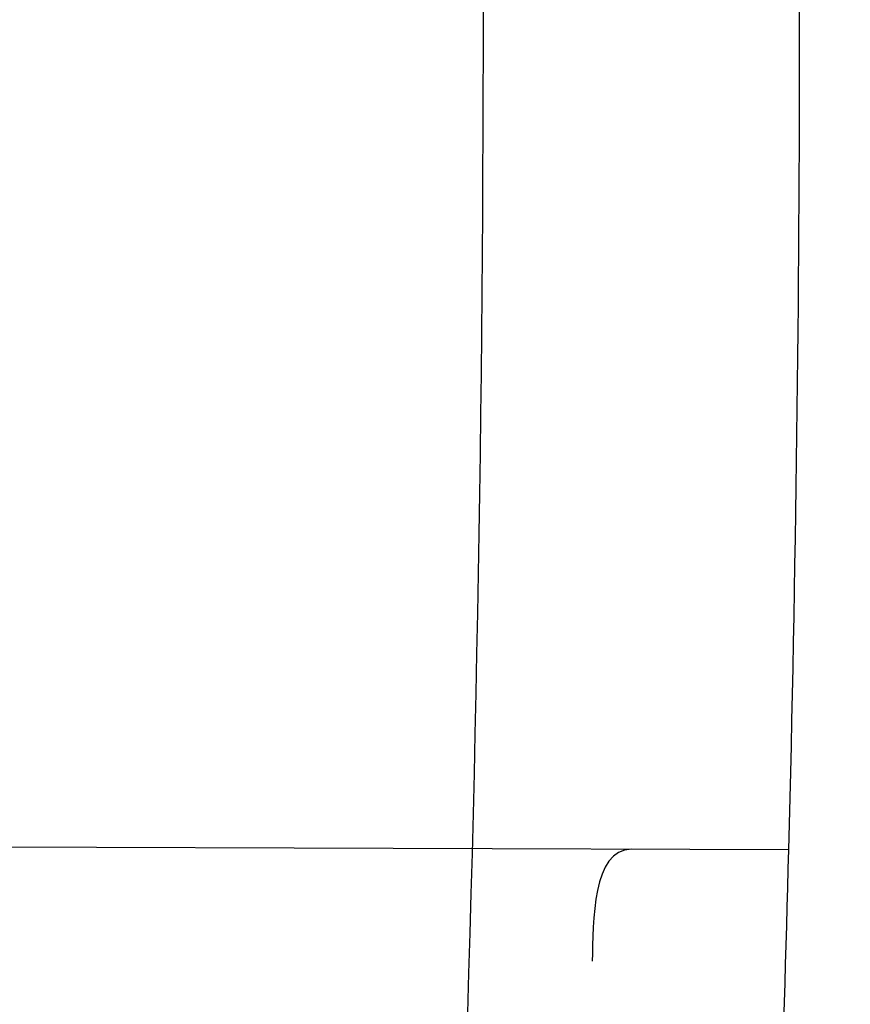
# Model space of a CAD drawing. Header units: millimetres. Extents: x 0 to 297, y 0 to 210.
# Tile 92 of 256: x 143.507 to 143.5185, y 93.3957 to 93.4094. Entities that reach past the tile are written whole.
import ezdxf

# ---------------------------------------------------------------- set-up
doc = ezdxf.new("R2010")
doc.units = ezdxf.units.MM
doc.header["$LTSCALE"] = 16.335
doc.layers.get('0').update_dxf_attribs({"linetype": 'CONTINUOUS'})
for name, color, linetype in [('01_GLOBAL', 7, 'CONTINUOUS'), ('INTFCLR_1', 7, 'CONTINUOUS'), ('INTFCLR_144815', 7, 'CONTINUOUS')]:
    doc.layers.add(name, color=color, linetype=linetype)

msp = doc.modelspace()

# ---------------------------------------------------------------- linework, layer by layer
at = {"color": 7, "linetype": 'Continuous'}
msp.add_circle((144.2368034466, 92.193132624), 3.04, dxfattribs=at)
at = {"color": 9, "linetype": 'Continuous'}
msp.add_arc((144.2368034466, 92.193132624), 3.001038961, 92.9674534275, 177.0325465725, dxfattribs=at)
at = {"layer": '01_GLOBAL', "color": 7, "linetype": 'Continuous'}
msp.add_circle((144.2368034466, 92.193132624), 3.08, dxfattribs=at)
at = {"layer": 'INTFCLR_1', "color": 9, "linetype": 'Continuous'}
msp.add_line((143.5176704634, 93.3978165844), (143.4908016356, 93.39791037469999), dxfattribs=at)
at = {"layer": 'INTFCLR_1', "color": 6, "linetype": 'Continuous'}
for radius, start, end in [(0.4827613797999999, 270, 90.00000002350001), (0.4587930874, 270, 90.00000002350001), (0.441241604, 356.3014783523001, 358.5013841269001)]:
    msp.add_arc((143.076579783, 93.4093562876), radius, start, end, dxfattribs=at)
at = {"layer": 'INTFCLR_1', "color": 9, "linetype": 'Continuous'}
msp.add_arc((143.076579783, 93.4093562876), 0.441241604, 358.5013841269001, 1.4986159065, dxfattribs=at)
for points, knots in [([(143.505791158, 93.2600745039), (143.5067409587, 93.2626590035), (143.5086022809, 93.26787776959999), (143.5121486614, 93.2784613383), (143.5179028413, 93.2974584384), (143.5232385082, 93.319755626), (143.5267617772, 93.3396835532), (143.5282429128, 93.3498591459), (143.5290073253, 93.35574456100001), (143.5307716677, 93.37052008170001), (143.5326049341, 93.3957667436), (143.5323109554, 93.4255533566), (143.5309256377, 93.444856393), (143.5300542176, 93.4537694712), (143.5294126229, 93.45969752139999), (143.5274302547, 93.4756973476), (143.5229291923, 93.50131752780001), (143.5164430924, 93.5263308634), (143.5118037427, 93.5411769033), (143.5100588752, 93.5464871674), (143.5074043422, 93.5543094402), (143.501415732, 93.57066310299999), (143.4910739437, 93.59466517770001), (143.4792964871, 93.6173411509), (143.4710860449, 93.6312983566), (143.4672487, 93.637511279), (143.4646994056, 93.64156113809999), (143.4578048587, 93.6522122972), (143.446251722, 93.6685591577), (143.4302039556, 93.688459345), (143.4166114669, 93.7033760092), (143.4071163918, 93.7129106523), (143.4018664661, 93.7179588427), (143.3945821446, 93.7247669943), (143.3843862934, 93.7336815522), (143.373349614, 93.7423309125), (143.3667450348, 93.7470278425), (143.3640805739, 93.74883137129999), (143.3625174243, 93.7498684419), (143.360134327, 93.7513983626), (143.3576340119, 93.7529030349), (143.3554317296, 93.7540584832), (143.3541938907, 93.75463331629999), (143.3532081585, 93.75498488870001), (143.3525262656, 93.7551440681), (143.3519536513, 93.75505755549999), (143.3518421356, 93.7545186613), (143.35211692, 93.75392300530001), (143.35259409, 93.7530975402), (143.3533650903, 93.7520584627), (143.354392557, 93.75079155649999), (143.3556852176, 93.7493056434), (143.3572290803, 93.7475999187), (143.358673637, 93.7460457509), (143.3599466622, 93.7446920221), (143.3621637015, 93.7423493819), (143.3658426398, 93.73850358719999), (143.3733257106, 93.73065133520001), (143.3814986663, 93.7218418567), (143.3889438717, 93.71342202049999), (143.3935459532, 93.708067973), (143.4009463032, 93.699278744), (143.4122758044, 93.6850353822), (143.4271285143, 93.6643128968), (143.4378788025, 93.6473958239), (143.4449171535, 93.6353542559), (143.4496927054, 93.62688497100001), (143.457931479, 93.6114260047), (143.4689344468, 93.588081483), (143.4765250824, 93.5686183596), (143.480055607, 93.5585271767)], [0, 0, 0, 0, 0.0103790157, 0.0208837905, 0.0420711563, 0.0851838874, 0.1071959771, 0.1183352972, 0.1239410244, 0.1295662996, 0.174425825, 0.2192336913, 0.2417180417, 0.247353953, 0.2529903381, 0.2641931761, 0.3081223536, 0.3509244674, 0.3614867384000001, 0.3667496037, 0.3719933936, 0.3926231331, 0.4323811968, 0.4704128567, 0.4888542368, 0.4934078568, 0.4979383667, 0.5068920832, 0.5412323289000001, 0.5733304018, 0.6031976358, 0.6172527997, 0.6240454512, 0.6306500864, 0.6548352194, 0.6750684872, 0.6834752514, 0.6853781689, 0.6871962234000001, 0.6905460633, 0.6960524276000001, 0.6981915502, 0.6999110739, 0.7012078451, 0.7020914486, 0.7026255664, 0.703100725, 0.7038824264, 0.7050749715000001, 0.7066970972, 0.7087489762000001, 0.7112252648, 0.7141188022, 0.7174211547, 0.7192230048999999, 0.7211233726, 0.7295789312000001, 0.7392839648, 0.7620096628, 0.7748693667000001, 0.7816473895, 0.7886214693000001, 0.8181786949, 0.8502212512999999, 0.8846823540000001, 0.8936821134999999, 0.9027944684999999, 0.9213301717, 0.9597016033, 1, 1, 1, 1]), ([(143.3574002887, 93.7533562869), (143.3579828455, 93.753356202), (143.360948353, 93.7521830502), (143.3643531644, 93.7501915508), (143.3676585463, 93.7481125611), (143.3692467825, 93.74707786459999), (143.3719545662, 93.74527944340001), (143.378664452, 93.7405994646), (143.3898825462, 93.7319854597), (143.4002548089, 93.7231045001), (143.4076654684, 93.7163228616), (143.4130031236, 93.71129788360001), (143.422653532, 93.7018115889), (143.4364709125, 93.68697153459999), (143.4527894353, 93.66717079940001), (143.4645442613, 93.65089855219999), (143.4715593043, 93.6402954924), (143.474151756, 93.63626614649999), (143.4780526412, 93.63008701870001), (143.4863962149, 93.616211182), (143.4983688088, 93.5936629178), (143.5088888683, 93.5697819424), (143.5149812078, 93.55350851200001), (143.5176807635, 93.5457272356), (143.5194547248, 93.5404463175), (143.524169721, 93.5256878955), (143.5307635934, 93.5008186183), (143.5353421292, 93.4753316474), (143.5373581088, 93.459416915), (143.5380104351, 93.45352171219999), (143.5388963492, 93.444658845), (143.5403047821, 93.42546452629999), (143.5406037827, 93.3958405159), (143.5387395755, 93.3707344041), (143.5369460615, 93.35604353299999), (143.5361688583, 93.3501906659), (143.5346627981, 93.3400704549), (143.5310794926, 93.320247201), (143.5256534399, 93.29807146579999), (143.5198047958, 93.2791850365), (143.5161994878, 93.2686605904), (143.5143072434, 93.26347094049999), (143.5133416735, 93.2609008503)], [0, 0, 0, 0, 0.0031306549, 0.0166311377, 0.0214593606, 0.0240790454, 0.0268205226, 0.0389267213, 0.0680356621, 0.1027866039, 0.1122691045, 0.1220183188, 0.1421809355, 0.1849822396, 0.2309158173, 0.2799873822, 0.2927706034, 0.2992370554, 0.3057353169, 0.3320403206, 0.3862319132, 0.4428084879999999, 0.4721383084, 0.4795908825, 0.487069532, 0.5020757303, 0.5628487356, 0.6251729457, 0.6410612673, 0.6490543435, 0.6570463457, 0.6889269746, 0.7524526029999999, 0.8160592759, 0.8240370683, 0.8319876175, 0.8477879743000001, 0.8790177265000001, 0.9402188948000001, 0.970317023, 0.9852457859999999, 1, 1, 1, 1]), ([(143.3574002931, 93.0653562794), (143.3572429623, 93.0653562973), (143.3568577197, 93.0654322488), (143.3568775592, 93.06612476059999), (143.3572897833, 93.0668372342), (143.3580025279, 93.06789625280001), (143.3590890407, 93.0692141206), (143.3605161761, 93.0708335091), (143.3622809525, 93.072732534), (143.364262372, 93.0748061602), (143.366417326, 93.0770245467), (143.3695810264, 93.08025667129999), (143.3761156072, 93.0869122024), (143.384127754, 93.09523631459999), (143.391492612, 93.1032318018), (143.3954790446, 93.1076756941), (143.3978410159, 93.1103473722), (143.4041032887, 93.11750254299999), (143.4149655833, 93.130539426), (143.4300350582, 93.1505356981), (143.4423327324, 93.1688638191), (143.4500842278, 93.18160511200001), (143.4536819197, 93.18778553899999), (143.4561024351, 93.19202072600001), (143.4627716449, 93.20402316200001), (143.4731139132, 93.2245897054), (143.4831746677, 93.2485613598), (143.4894718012, 93.2661502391), (143.4924519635, 93.2752607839), (143.4941067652, 93.2805713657), (143.4981845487, 93.2941079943), (143.5041933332, 93.3176982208), (143.5091109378, 93.34612180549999), (143.5112232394, 93.3649740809), (143.5119890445, 93.3738262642), (143.5124424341, 93.37977367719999), (143.5134340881, 93.3960708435), (143.5137003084, 93.4227328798), (143.5118091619, 93.4492982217), (143.5098423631, 93.46540487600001), (143.5090383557, 93.47125249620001), (143.5077538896, 93.4799440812), (143.5045588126, 93.4983716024), (143.498087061, 93.52596105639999), (143.4912937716, 93.5474097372), (143.4875537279, 93.5578460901)], [0, 0, 0, 0, 0.0008731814, 0.0017184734, 0.0032338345, 0.0055641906, 0.008732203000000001, 0.0127298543, 0.0175349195, 0.0231216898, 0.028646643, 0.0346996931, 0.0482229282, 0.0804128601, 0.09881585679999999, 0.1085510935, 0.1135452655, 0.1186072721, 0.1613234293, 0.207686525, 0.2575125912, 0.2837456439, 0.2904463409, 0.297201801, 0.3108185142, 0.3666506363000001, 0.4248611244, 0.4549770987, 0.470314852, 0.4780577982, 0.4858479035, 0.548777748, 0.6130125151, 0.6457681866, 0.6540348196, 0.6623247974, 0.6788712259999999, 0.7446474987, 0.8101274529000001, 0.8265054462, 0.8346996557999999, 0.8428862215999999, 0.8752668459, 0.9384715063, 1, 1, 1, 1])]:
    msp.add_open_spline(points, degree=3, knots=knots, dxfattribs=at)
at = {"layer": 'INTFCLR_1', "color": 6, "linetype": 'Continuous'}
for points, knots in [([(143.391388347, 93.7533562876), (143.3904120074, 93.7533562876), (143.3921762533, 93.7499955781), (143.3936912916, 93.7481416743), (143.3961672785, 93.74488846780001), (143.3992225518, 93.74120886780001), (143.403128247, 93.736512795), (143.4076936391, 93.73105931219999), (143.4125904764, 93.7251278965), (143.4174256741, 93.7191674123), (143.4219266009, 93.7134900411), (143.4260587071, 93.708161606), (143.4298162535, 93.70320548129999), (143.4332121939, 93.6986295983), (143.4362702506, 93.6944235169), (143.4390204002, 93.69056916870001), (143.4414908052, 93.687044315), (143.44370074, 93.6838395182), (143.4456749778, 93.6809337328), (143.4474377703, 93.67830292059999), (143.4490168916, 93.6759165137), (143.4504211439, 93.6737705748), (143.4516679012, 93.67184551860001), (143.4527743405, 93.67012138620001), (143.4537663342, 93.6685626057), (143.4546489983, 93.6671650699), (143.4556772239, 93.66552631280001), (143.456672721, 93.66392530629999), (143.4576979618, 93.66226084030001), (143.4585721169, 93.66083168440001), (143.4595323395, 93.65924962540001), (143.4605887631, 93.6574940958), (143.4617562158, 93.65553545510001), (143.4630444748, 93.65335047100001), (143.464465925, 93.65090949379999), (143.4660286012, 93.6481892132), (143.4677482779, 93.64514958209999), (143.4696392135, 93.6417492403), (143.4717186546, 93.63793570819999), (143.4740086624, 93.6336424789), (143.4765248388, 93.62880536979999), (143.4792812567, 93.62335013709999), (143.4822951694, 93.61718591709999), (143.4855914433, 93.610185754), (143.4891913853, 93.6021966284), (143.4931140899, 93.59302320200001), (143.4973740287, 93.58243061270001), (143.5019825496, 93.5700832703), (143.5068772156, 93.55569758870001), (143.5117345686, 93.53967004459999), (143.5162134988, 93.5226760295), (143.5200746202, 93.5054858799), (143.5232856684, 93.4882487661), (143.5258459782, 93.471032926), (143.5277689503, 93.4538356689), (143.5290609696, 93.4366975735), (143.529733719, 93.4196019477), (143.5297948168, 93.4025757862), (143.5292510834, 93.38560341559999), (143.5281065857, 93.3686870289), (143.5263644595, 93.3518401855), (143.5240214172, 93.3350289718), (143.5210770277, 93.31827583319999), (143.5175167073, 93.30154440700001), (143.5133376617, 93.28485591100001), (143.5085942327, 93.268441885), (143.5035656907, 93.2530998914), (143.4986112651, 93.23947982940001), (143.4940105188, 93.2278474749), (143.4897809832, 93.2178519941), (143.485903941, 93.2091976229), (143.4823616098, 93.2016588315), (143.4791285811, 93.19505078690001), (143.4761817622, 93.1892359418), (143.4734988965, 93.1841024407), (143.4710647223, 93.1795662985), (143.4688610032, 93.1755541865), (143.466865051, 93.1719939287), (143.4650570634, 93.1688259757), (143.4634184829, 93.16599997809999), (143.461937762, 93.1634824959), (143.4606041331, 93.16124327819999), (143.4594032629, 93.15924877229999), (143.4583170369, 93.15746207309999), (143.457331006, 93.1558543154), (143.4564183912, 93.15437798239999), (143.4555069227, 93.15291457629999), (143.4545265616, 93.151352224), (143.4534184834, 93.14960100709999), (143.4521719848, 93.1476496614), (143.4507682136, 93.14547482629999), (143.4491853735, 93.14305109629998), (143.4474055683, 93.1403597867), (143.4454085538, 93.13738261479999), (143.4431685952, 93.1340952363), (143.4406602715, 93.13047449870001), (143.4378551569, 93.12649963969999), (143.4347311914, 93.1221597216), (143.4312583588, 93.1174362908), (143.4274059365, 93.11231294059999), (143.4231637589, 93.1068033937), (143.4185304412, 93.1009244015), (143.4135422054, 93.0947465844), (143.408452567, 93.0885653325), (143.4036878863, 93.08286772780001), (143.3995946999, 93.07795220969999), (143.3963986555, 93.0741115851), (143.3938021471, 93.0707181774), (143.3922373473, 93.06880673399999), (143.3903920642, 93.0653562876), (143.391388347, 93.0653562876)], [0, 0, 0, 0, 0.0038604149, 0.007501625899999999, 0.0124785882, 0.0188917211, 0.0268498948, 0.0364677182, 0.0470694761, 0.05724446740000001, 0.066818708, 0.0757144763, 0.0839053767, 0.0914099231, 0.0982451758, 0.1044667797, 0.1101313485, 0.11526428, 0.1198589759, 0.1240215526, 0.1277856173, 0.1311734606, 0.1341617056, 0.1368541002, 0.1392736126, 0.1414672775, 0.143389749, 0.1469230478, 0.1489215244, 0.1511192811, 0.1535471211, 0.1562389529, 0.1592204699, 0.1625628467, 0.1662680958, 0.1703891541, 0.1749670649, 0.1800767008, 0.1857729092, 0.1921414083, 0.199315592, 0.2073311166, 0.2163077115, 0.2264451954, 0.2379233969, 0.2509534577, 0.2658909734, 0.2830621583, 0.3030578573, 0.3259639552, 0.3492662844, 0.3725305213, 0.3956109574, 0.4185782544, 0.4413347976, 0.4640172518, 0.4865192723, 0.5089682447, 0.5313242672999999, 0.5536477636, 0.5759939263, 0.5982772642, 0.6207472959, 0.6432362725, 0.6658996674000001, 0.6887559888, 0.7107777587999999, 0.7297237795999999, 0.7460531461, 0.7602331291, 0.7726347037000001, 0.7835467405, 0.7931663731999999, 0.8017211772, 0.8093215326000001, 0.8160683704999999, 0.8220757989, 0.8274205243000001, 0.8322066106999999, 0.8364980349, 0.8403367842, 0.8437547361, 0.8468031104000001, 0.8495420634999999, 0.8520223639, 0.8542604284, 0.8564046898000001, 0.8588391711, 0.861553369, 0.8645986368, 0.8679945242, 0.8717882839, 0.8760445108, 0.8807522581, 0.8859628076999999, 0.8917731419, 0.8981681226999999, 0.9051985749, 0.9129160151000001, 0.9213486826, 0.9305434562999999, 0.9404096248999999, 0.9509435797, 0.9619432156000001, 0.9720502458, 0.9803711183, 0.9870628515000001, 0.9922716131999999, 0.9960607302, 1, 1, 1, 1]), ([(143.3913883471, 93.0653562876), (143.3925009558, 93.0653562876), (143.3944304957, 93.0666565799), (143.3973970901, 93.0684425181), (143.4007982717, 93.07091395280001), (143.4050037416, 93.07413406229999), (143.4100111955, 93.07824530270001), (143.4155298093, 93.08303751), (143.4211292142, 93.0881607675), (143.4264144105, 93.0932249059), (143.43125736, 93.0980502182), (143.4356657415, 93.10260404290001), (143.4396603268, 93.1068634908), (143.4432708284, 93.1108234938), (143.4465216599, 93.11448276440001), (143.4494397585, 93.1178438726), (143.4520627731, 93.1209293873), (143.4544121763, 93.1237459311), (143.456513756, 93.1263080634), (143.4583900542, 93.12863120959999), (143.4600695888, 93.13073982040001), (143.4615949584, 93.1326788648), (143.4630975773, 93.13461062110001), (143.4646983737, 93.1366936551), (143.4663978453, 93.1389353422), (143.4680793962, 93.14118497), (143.4697311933, 93.1434241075), (143.4714499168, 93.1457859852), (143.4733525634, 93.1484399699), (143.4754791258, 93.1514562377), (143.477855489, 93.15489250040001), (143.4805066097, 93.1588113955), (143.4834545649, 93.163277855), (143.4867221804, 93.1683718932), (143.4903444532, 93.1742054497), (143.4943554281, 93.18090734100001), (143.4987865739, 93.1886348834), (143.5036710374, 93.1975962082), (143.5090369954, 93.2080352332), (143.5149200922, 93.22031723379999), (143.5212054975, 93.234617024), (143.5274896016, 93.2504853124), (143.5333654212, 93.2672157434), (143.5385840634, 93.28417448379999), (143.543100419, 93.30119588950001), (143.5469295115, 93.31826170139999), (143.5500694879, 93.3352816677), (143.5525457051, 93.3523020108), (143.5543635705, 93.36925021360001), (143.5555404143, 93.3861532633), (143.5560867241, 93.4029944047), (143.5560112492, 93.4197765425), (143.5553196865, 93.436509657), (143.5540157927, 93.4531831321), (143.5520992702, 93.46980412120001), (143.5495685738, 93.4863701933), (143.5464237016, 93.5028559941), (143.5426520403, 93.51929845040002), (143.5382472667, 93.5356769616), (143.5331875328, 93.5520104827), (143.527486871, 93.5682159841), (143.5213730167, 93.5836821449), (143.515238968, 93.5976906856), (143.5094946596, 93.6097472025), (143.5042564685, 93.6200023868), (143.4994933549, 93.6288052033), (143.4951738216, 93.63640014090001), (143.4912628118, 93.642992), (143.4877284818, 93.6487368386), (143.4845342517, 93.6537660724), (143.4816534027, 93.65817529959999), (143.4790579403, 93.662051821), (143.4767281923, 93.6654573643), (143.4746357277, 93.668457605), (143.472765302, 93.67109499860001), (143.4710870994, 93.67342680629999), (143.46957943, 93.6754943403), (143.4681380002, 93.6774474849), (143.4666395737, 93.67945477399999), (143.4649885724, 93.68163852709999), (143.463288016, 93.68385659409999), (143.4615819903, 93.6860513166), (143.4598543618, 93.68824549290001), (143.4579581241, 93.69062033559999), (143.4558400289, 93.69323162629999), (143.4534675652, 93.6961063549), (143.4508179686, 93.6992567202), (143.447859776, 93.7026992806), (143.4445666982, 93.7064428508), (143.4409044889, 93.71049854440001), (143.4368464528, 93.7148646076), (143.4323696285, 93.7195302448), (143.4274456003, 93.7244775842), (143.4220754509, 93.7296631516), (143.4163486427, 93.7349445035), (143.410661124, 93.73991840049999), (143.4054543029, 93.74422210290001), (143.4010724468, 93.7475953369), (143.3975442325, 93.7501732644), (143.3944939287, 93.7520163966), (143.3925216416, 93.7533562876), (143.3913883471, 93.7533562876)], [0, 0, 0, 0, 0.0042187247, 0.0081401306, 0.0133978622, 0.0200459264, 0.0282638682, 0.0379443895, 0.0477615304, 0.05703690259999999, 0.0656973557, 0.0736821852, 0.0810680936, 0.0878383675, 0.0940009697, 0.0996271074, 0.1047154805, 0.1093563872, 0.1135342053, 0.1172803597, 0.1206792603, 0.1237557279, 0.1266349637, 0.1299589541, 0.1337168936, 0.1373013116, 0.1406085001, 0.1442672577, 0.148377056, 0.1529904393, 0.1582606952, 0.164218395, 0.1709303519, 0.1785521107, 0.1871652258, 0.1969659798, 0.2081658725, 0.2209392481, 0.2356613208, 0.2526660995, 0.2725685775, 0.2948769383, 0.3173640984, 0.3397873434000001, 0.3621386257, 0.3841211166, 0.4060891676, 0.4277469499, 0.4493218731, 0.470705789, 0.4919793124, 0.5131981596, 0.5343255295, 0.5554668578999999, 0.5765984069, 0.5977513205, 0.6189954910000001, 0.6402209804, 0.6617015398, 0.6832900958, 0.7050415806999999, 0.7268239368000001, 0.7463339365, 0.7630160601, 0.7774553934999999, 0.7899931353, 0.8009638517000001, 0.8105830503, 0.8190545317, 0.8265380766, 0.8331730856, 0.8390248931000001, 0.8442268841, 0.8488182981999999, 0.8528943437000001, 0.8564866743, 0.8597116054, 0.8625968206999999, 0.8656908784, 0.8692094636, 0.8729771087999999, 0.8762884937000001, 0.879749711, 0.8835661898, 0.8878115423, 0.8924986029, 0.8976989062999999, 0.9034198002, 0.9097088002, 0.9166034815, 0.9241390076, 0.9323094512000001, 0.9411199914, 0.9506041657, 0.9606137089, 0.9706541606, 0.9792553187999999, 0.9862062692, 0.9916647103, 0.9957028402, 1, 1, 1, 1])]:
    msp.add_open_spline(points, degree=3, knots=knots, dxfattribs=at)
msp.add_open_spline([(143.5154850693, 93.3978242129), (143.5149350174, 93.397826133), (143.5149545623, 93.3968175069), (143.514936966, 93.3962677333)], degree=3, dxfattribs=at)
at = {"layer": 'INTFCLR_144815', "color": 6, "linetype": 'Continuous'}
for radius in [0.5104906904, 0.4864760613]:
    msp.add_circle((143.076579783, 93.4093562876), radius, dxfattribs=at)
for radius, start, end in [(0.7037433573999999, 313.9937911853, 154.5150993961), (0.6797433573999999, 312.9543589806, 154.5144414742), (0.6572577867, 282.2440355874, 71.2863570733), (0.5186031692, 308.490992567, 51.50900743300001), (0.5426177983, 316.9838592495, 43.0161407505), (0.5120146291, 313.9992414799, 46.00075850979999)]:
    msp.add_arc((143.076579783, 93.4093562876), radius, start, end, dxfattribs=at)
at = {"layer": 'INTFCLR_144815', "color": 9, "linetype": 'Continuous'}
for centre, radius, start, end in [((143.076579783, 93.4093562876), 0.6528896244, 292.4997540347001, 54.0964566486), ((143.0765826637, 93.40935763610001), 0.5889741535, 292.4997540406, 54.09645665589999), ((143.076579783, 93.4093562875), 0.5277450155, 314.0862202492, 45.9137797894), ((143.076579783, 93.4093562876), 0.5151250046, 313.8592910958, 46.1407088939), ((143.076579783, 93.4093562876), 0.5117547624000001, 314.0319604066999, 45.9680396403), ((143.0765797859, 93.4093562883), 0.5790372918, 311.2505121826, 12.701512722)]:
    msp.add_arc(centre, radius, start, end, dxfattribs=at)
at = {"layer": 'INTFCLR_144815', "color": 6, "linetype": 'Continuous'}
for points, knots in [([(143.559959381, 93.4093562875), (143.559959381, 93.4118703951), (143.5599220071, 93.41689924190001), (143.5597537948, 93.4244421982), (143.5594733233, 93.4319851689), (143.5590804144, 93.4395281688), (143.5585748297, 93.44707105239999), (143.5579562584, 93.45461378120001), (143.5572243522, 93.4621559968), (143.5563786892, 93.4696975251), (143.5554188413, 93.4772377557), (143.5543443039, 93.4847763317), (143.5531546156, 93.4923122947), (143.5518492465, 93.4998449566), (143.5504277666, 93.50737293), (143.5488896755, 93.51489518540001), (143.5472346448, 93.52240985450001), (143.5454623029, 93.5299153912), (143.5435725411, 93.5374092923), (143.5415652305, 93.54488940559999), (143.5394406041, 93.55235253), (143.5371989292, 93.5597957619), (143.5348409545, 93.56721505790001), (143.5323675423, 93.57460659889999), (143.529780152, 93.58196541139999), (143.5270804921, 93.58928656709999), (143.5242709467, 93.5965641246), (143.5213543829, 93.6037918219), (143.5183344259, 93.61096254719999), (143.5152154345, 93.61806858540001), (143.5120026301, 93.62510149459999), (143.5087022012, 93.6320520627), (143.505321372, 93.6389103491), (143.5018684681, 93.6456657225), (143.4983529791, 93.6523068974), (143.4947855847, 93.65882202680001), (143.4911781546, 93.66519881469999), (143.4875436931, 93.6714246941), (143.4838962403, 93.67748703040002), (143.4802507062, 93.68337338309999), (143.4766226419, 93.68907180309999), (143.473027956, 93.6945711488), (143.4694825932, 93.6998613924), (143.4660021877, 93.7049339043), (143.4626017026, 93.7097817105), (143.459295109, 93.71439965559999), (143.4560950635, 93.7187845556), (143.4530128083, 93.7229350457), (143.4500581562, 93.7268513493), (143.4472396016, 93.7305349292), (143.4445638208, 93.7339889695), (143.4420354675, 93.7372184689), (143.4396569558, 93.7402303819), (143.4374291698, 93.7430326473), (143.4353519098, 93.7456336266), (143.4334244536, 93.7480414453), (143.4316455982, 93.7502639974), (143.4300138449, 93.7523087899), (143.4285275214, 93.75418281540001), (143.4271849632, 93.7558925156), (143.4259844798, 93.7574434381), (143.4249241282, 93.7588419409), (143.4240021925, 93.7600902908), (143.4232155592, 93.7612022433), (143.422565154, 93.7621551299), (143.4220400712, 93.7630318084), (143.4215107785, 93.7638474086), (143.4211293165, 93.7653465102), (143.4216624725, 93.7653561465)], [0, 0, 0, 0, 0.0193232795, 0.0386507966, 0.0579870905, 0.0773359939, 0.09670230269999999, 0.1160891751, 0.1355014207, 0.154941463, 0.1744140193, 0.1939206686, 0.213465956, 0.2330500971, 0.2526769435, 0.2723457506, 0.2920596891, 0.3118161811, 0.3316171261, 0.3514582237, 0.3713396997, 0.3912550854, 0.4112023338, 0.4311723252, 0.4511600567, 0.471153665, 0.4911437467, 0.5111161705, 0.5310553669, 0.5509435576, 0.5707599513, 0.5904809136, 0.6100798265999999, 0.6295269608, 0.6487896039, 0.6678319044, 0.6866152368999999, 0.7050985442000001, 0.7232388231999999, 0.7409918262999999, 0.758313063, 0.7751587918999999, 0.7914870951, 0.8072590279, 0.8224396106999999, 0.8369988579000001, 0.8509122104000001, 0.8641615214, 0.8767332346, 0.8886179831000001, 0.8998102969, 0.9103147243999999, 0.9201416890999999, 0.9293075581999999, 0.9378296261, 0.9457257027, 0.9530130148, 0.9597096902, 0.9658325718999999, 0.9713969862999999, 0.9764171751, 0.9809076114, 0.9848822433, 0.9883555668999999, 0.9913411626, 0.9938520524, 0.9959015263, 1, 1, 1, 1]), ([(143.433067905, 93.05335642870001), (143.4328265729, 93.0533608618), (143.4324756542, 93.05418000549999), (143.4330197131, 93.0549083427), (143.4334366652, 93.0557926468), (143.4339703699, 93.0566454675), (143.4346161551, 93.0576462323), (143.4354019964, 93.05878669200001), (143.4363208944, 93.0600751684), (143.4373778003, 93.0615151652), (143.4385738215, 93.0631125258), (143.4399109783, 93.0648725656), (143.441391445, 93.0668020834), (143.4430186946, 93.0689099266), (143.4447956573, 93.07120496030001), (143.4467226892, 93.0736934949), (143.4487964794, 93.0763779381), (143.4510117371, 93.0792588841), (143.4533657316, 93.0823409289), (143.4558612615, 93.0856367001), (143.4585019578, 93.0891610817), (143.461284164, 93.0929204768), (143.4641988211, 93.0969147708), (143.4672349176, 93.10114163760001), (143.4703835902, 93.1056021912), (143.473633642, 93.1102946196), (143.4769725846, 93.1152153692), (143.4803867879, 93.12035908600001), (143.4838617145, 93.12571866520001), (143.4873822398, 93.131285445), (143.4909329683, 93.1370494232), (143.4944985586, 93.1429995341), (143.4980640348, 93.1491239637), (143.5016150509, 93.155410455), (143.5051380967, 93.1618465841), (143.508620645, 93.1684199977), (143.5120512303, 93.1751185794), (143.5154195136, 93.18193063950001), (143.5187162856, 93.18884502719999), (143.5219334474, 93.1958512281), (143.5250639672, 93.2029394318), (143.5281017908, 93.21010051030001), (143.5310417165, 93.21732590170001), (143.5338798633, 93.22460897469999), (143.5366072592, 93.2319283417), (143.5392210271, 93.2392754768), (143.5417223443, 93.24665218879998), (143.5441140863, 93.2540675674), (143.5463966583, 93.26152417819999), (143.5485670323, 93.2690127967), (143.5506238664, 93.27652910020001), (143.5525648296, 93.2840635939), (143.5543887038, 93.29160910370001), (143.5560958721, 93.29916427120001), (143.5576869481, 93.306728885), (143.5591625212, 93.3143029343), (143.5605229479, 93.32188557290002), (143.5617683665, 93.3294747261), (143.5628989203, 93.3370678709), (143.5639149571, 93.34466347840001), (143.5648169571, 93.352261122), (143.5656053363, 93.35986024), (143.5662804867, 93.3674604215), (143.5668427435, 93.3750611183), (143.5672924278, 93.38266226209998), (143.5676297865, 93.39026356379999), (143.5678550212, 93.3978650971), (143.5679682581, 93.4054666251), (143.5679695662, 93.4130682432), (143.567858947, 93.4206697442), (143.5676363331, 93.4282712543), (143.5673015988, 93.4358725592), (143.5668545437, 93.44347370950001), (143.5662949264, 93.4510743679), (143.5656224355, 93.45867440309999), (143.5648367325, 93.466273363), (143.5639374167, 93.4738709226), (143.5629240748, 93.4814664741), (143.5617962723, 93.4890592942), (143.5605535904, 93.4966483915), (143.5591956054, 93.50423272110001), (143.5577218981, 93.5118111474), (143.5561322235, 93.5193816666), (143.5544265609, 93.52694151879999), (143.5526049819, 93.5344880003), (143.5506674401, 93.5420191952), (143.5486137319, 93.5495338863), (143.5464439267, 93.5570299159), (143.5441586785, 93.56450343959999), (143.5417591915, 93.57194952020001), (143.5392470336, 93.579362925), (143.5366239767, 93.5867386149), (143.5338923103, 93.5940709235), (143.5310549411, 93.6013534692), (143.5281154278, 93.6085792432), (143.525078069, 93.6157405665), (143.5219479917, 93.6228290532), (143.5187312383, 93.6298355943), (143.5154348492, 93.6367503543), (143.512066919, 93.6435628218), (143.5086366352, 93.65026188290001), (143.5051543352, 93.6568358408), (143.5016314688, 93.6632725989), (143.4980805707, 93.66955978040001), (143.4945151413, 93.67568497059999), (143.4909495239, 93.6816359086), (143.4873986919, 93.6874007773), (143.4838779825, 93.6929685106), (143.480402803, 93.6983290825), (143.4769882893, 93.7034738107), (143.4736489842, 93.7083955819), (143.4703985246, 93.71308903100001), (143.4672493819, 93.7175506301), (143.464212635, 93.721778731), (143.4612978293, 93.72577350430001), (143.4585129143, 93.72953680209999), (143.4558642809, 93.73307192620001), (143.4533568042, 93.73638343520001), (143.450993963, 93.73947689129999), (143.4487779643, 93.74235864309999), (143.4467099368, 93.7450355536), (143.444790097, 93.7475147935), (143.4430178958, 93.7498036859), (143.4413922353, 93.7519094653), (143.4399116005, 93.7538391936), (143.4385741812, 93.7555995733), (143.4373781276, 93.7571969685), (143.4363211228, 93.75863709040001), (143.4354021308, 93.7599256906), (143.4346162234, 93.76106624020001), (143.4339704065, 93.7620670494), (143.4334366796, 93.7629199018), (143.4330197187, 93.7638042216), (143.4324756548, 93.76453256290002), (143.4328265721, 93.76535171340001), (143.433067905, 93.7653561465)], [0, 0, 0, 0, 0.0009310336, 0.002365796, 0.0034193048, 0.0047077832, 0.006237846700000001, 0.0080159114, 0.0100484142, 0.0123424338, 0.0149055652, 0.0177455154, 0.0208683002, 0.0242865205, 0.0280168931, 0.0320641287, 0.03642688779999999, 0.0411013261, 0.0460820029, 0.0513859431, 0.0570470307, 0.0630689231, 0.0694259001, 0.0761196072, 0.0831428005, 0.0904858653, 0.0981365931, 0.1060799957, 0.1142989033, 0.1227742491, 0.1314855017, 0.1404113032, 0.1495299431, 0.1588198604, 0.1682601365, 0.1778307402, 0.1875127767, 0.1972886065, 0.2071421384, 0.2170587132, 0.2270251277, 0.2370298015, 0.2470622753, 0.2571128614, 0.2671789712, 0.2771901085, 0.2871913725, 0.2972229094, 0.3072428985, 0.3172696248, 0.3272959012, 0.3372999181, 0.3472797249, 0.3572378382, 0.3671756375, 0.3770956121, 0.3870009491, 0.3968896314, 0.4067592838, 0.416611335, 0.4264476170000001, 0.4362699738, 0.4460792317, 0.4558777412, 0.465666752, 0.475448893, 0.4852256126, 0.4949995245, 0.5047720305, 0.5145458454, 0.5243224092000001, 0.5341044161, 0.5438932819, 0.5536914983, 0.5635002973, 0.5733219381, 0.5831577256, 0.5930094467, 0.6028783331, 0.6127653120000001, 0.6226711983, 0.6325970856, 0.6425436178, 0.6525082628, 0.6624891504, 0.6724871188, 0.6825027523, 0.6925369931, 0.7025869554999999, 0.7126463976, 0.7227116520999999, 0.7327783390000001, 0.742840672, 0.7528920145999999, 0.7629245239, 0.772929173, 0.7828957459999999, 0.7928124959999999, 0.8026662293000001, 0.8124423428, 0.8221246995, 0.8316958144, 0.8411366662, 0.8504272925, 0.8595467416, 0.8684734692, 0.8771857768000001, 0.8856622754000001, 0.8938824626, 0.9018271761, 0.9094792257, 0.9168237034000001, 0.923848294, 0.9305435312, 0.93690291, 0.9429227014, 0.9486018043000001, 0.9539413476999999, 0.9589446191, 0.9636165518, 0.9679634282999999, 0.9719924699, 0.9757115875, 0.9791292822, 0.9822538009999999, 0.9850935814, 0.9876568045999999, 0.9899510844, 0.9919838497, 0.9937619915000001, 0.9952921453, 0.9965806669, 0.997634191, 0.9990689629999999, 1, 1, 1, 1]), ([(143.4446760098, 93.7533562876), (143.4444338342, 93.7533562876), (143.4440805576, 93.75253066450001), (143.4445966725, 93.7517896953), (143.4449904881, 93.75088623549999), (143.4454977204, 93.7500149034), (143.4461122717, 93.74899220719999), (143.4468609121, 93.74782675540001), (143.4477365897, 93.7465104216), (143.4487436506, 93.7450401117), (143.4498827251, 93.7434103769), (143.4511555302, 93.7416160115), (143.4525633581, 93.7396511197), (143.4541073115, 93.73750968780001), (143.455788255, 93.73518529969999), (143.4576064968, 93.7326716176), (143.4595619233, 93.72996211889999), (143.4616535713, 93.7270506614), (143.4638797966, 93.723931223), (143.4662378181, 93.72059853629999), (143.4687238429, 93.7170479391), (143.4713327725, 93.713275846), (143.4740582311, 93.7092797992), (143.4768924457, 93.70505877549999), (143.4798262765, 93.700613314), (143.4828493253, 93.695945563), (143.4859500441, 93.6910593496), (143.4891159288, 93.6859601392), (143.492333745, 93.6806549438), (143.4955897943, 93.67515215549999), (143.4988701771, 93.6694613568), (143.5021610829, 93.6635930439), (143.5054490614, 93.6575583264), (143.5087212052, 93.6513687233), (143.5119653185, 93.64503593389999), (143.5151700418, 93.6385716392), (143.5183249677, 93.631987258), (143.5214206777, 93.6252938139), (143.5244487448, 93.61850183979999), (143.5274017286, 93.6116212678), (143.5302731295, 93.6046613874), (143.5330572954, 93.59763091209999), (143.5357494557, 93.59053772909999), (143.5383454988, 93.5833892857), (143.5408421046, 93.5761920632), (143.5432363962, 93.56895237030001), (143.5455261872, 93.5616754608), (143.547709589, 93.55436655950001), (143.5497852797, 93.5470298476), (143.551752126, 93.53966957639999), (143.5536094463, 93.5322889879), (143.5553566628, 93.5248914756), (143.5569935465, 93.5174794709), (143.5585198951, 93.51005568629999), (143.559935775, 93.50262189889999), (143.5612412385, 93.4951802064), (143.562436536, 93.48773178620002), (143.5635218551, 93.4802782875), (143.5644975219, 93.4728204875), (143.5653637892, 93.46535964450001), (143.5661210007, 93.4578961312), (143.5667694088, 93.45043090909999), (143.5673093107, 93.4429641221), (143.5677409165, 93.4354965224), (143.5680644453, 93.4280280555), (143.5682800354, 93.4205593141), (143.5683878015, 93.4130901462), (143.5683877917, 93.4056210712), (143.5682800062, 93.3981519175), (143.5680643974, 93.3906831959), (143.5677408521, 93.38321478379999), (143.5673092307, 93.3757472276), (143.5667693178, 93.3682805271), (143.5661208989, 93.3608153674), (143.5653636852, 93.3533519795), (143.5644974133, 93.34589121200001), (143.5635217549, 93.33843356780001), (143.5624364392, 93.3309801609), (143.5612411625, 93.32353192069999), (143.5599357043, 93.31609029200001), (143.5585198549, 93.30865668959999), (143.5569935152, 93.30123296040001), (143.555356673, 93.2938211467), (143.5536094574, 93.2864236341), (143.551752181, 93.2790432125), (143.5497853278, 93.2716829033), (143.5477096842, 93.26434634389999), (143.545526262, 93.2570373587), (143.5432365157, 93.2497605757), (143.540842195, 93.2425207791), (143.5383456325, 93.235323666), (143.5357495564, 93.2281751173), (143.5330574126, 93.22108196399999), (143.5302732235, 93.21405142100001), (143.5274018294, 93.20709154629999), (143.5244488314, 93.2002109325), (143.5214207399, 93.1934188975), (143.5183250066, 93.1867253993), (143.5151700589, 93.1801409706), (143.5119653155, 93.173676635), (143.5087211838, 93.16734381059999), (143.5054490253, 93.1611541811), (143.5021610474, 93.1551194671), (143.4988701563, 93.14925118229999), (143.4955897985, 93.14356042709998), (143.4923337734, 93.1380576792), (143.4891159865, 93.1327525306), (143.4859501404, 93.1276533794), (143.4828494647, 93.1227672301), (143.4798264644, 93.118099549), (143.4768926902, 93.1136541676), (143.4740585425, 93.1094332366), (143.4713331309, 93.1054372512), (143.4687242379, 93.1016652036), (143.4662382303, 93.09811462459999), (143.463880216, 93.09478194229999), (143.4616539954, 93.091662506), (143.4595623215, 93.08875100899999), (143.4576068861, 93.0860414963), (143.4557885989, 93.0835277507), (143.454107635, 93.0812033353), (143.4525636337, 93.07906183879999), (143.4511557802, 93.0770969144), (143.449882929, 93.0753024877), (143.4487438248, 93.0736727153), (143.4477367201, 93.0722023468), (143.4468610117, 93.0708859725), (143.4461123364, 93.06972047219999), (143.4454977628, 93.0686977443), (143.4449905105, 93.0678263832), (143.4445966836, 93.0669229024), (143.4440805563, 93.06618192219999), (143.4444338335, 93.0653562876), (143.4446760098, 93.0653562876)], [0, 0, 0, 0, 0.0009746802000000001, 0.0024840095, 0.0035885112, 0.0049370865, 0.0065361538, 0.0083919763, 0.0105107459, 0.0128992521, 0.015564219, 0.0185131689, 0.0217532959, 0.0252926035, 0.0291382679, 0.0332981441, 0.0377785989, 0.04258641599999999, 0.0477262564, 0.0532026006, 0.0590172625, 0.0651707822, 0.071661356, 0.0784844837, 0.0856331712, 0.0930977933, 0.1008661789, 0.1089237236, 0.1172537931, 0.1258380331, 0.1346568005, 0.1436896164, 0.1529158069, 0.1623149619, 0.1718668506, 0.1815521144, 0.1913525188, 0.2012510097, 0.2112318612, 0.2212807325, 0.231384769, 0.2415324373, 0.2517131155, 0.2619185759, 0.2721400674, 0.2823718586, 0.2926070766, 0.3028419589, 0.3130713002, 0.3232929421, 0.3335030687, 0.3437008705, 0.3538836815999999, 0.3640517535, 0.374203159, 0.3843390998, 0.3944585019, 0.404563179, 0.4146523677, 0.4247285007, 0.4347913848, 0.4448437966, 0.4548857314, 0.4649202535, 0.4749476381, 0.4849710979, 0.4949910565, 0.5050107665, 0.5150307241, 0.5250541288, 0.5350814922, 0.5451158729, 0.5551577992, 0.5652100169, 0.5752728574, 0.5853487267, 0.5954379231, 0.6055422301, 0.6156616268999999, 0.6257972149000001, 0.6359487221, 0.6461162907, 0.656299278, 0.6664966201, 0.6767070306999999, 0.6869281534, 0.6971578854, 0.7073922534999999, 0.7176279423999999, 0.7278592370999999, 0.7380811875, 0.7482862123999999, 0.758467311, 0.768614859, 0.7787188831, 0.7887678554, 0.7987487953, 0.8086473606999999, 0.8184478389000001, 0.8281331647, 0.8376851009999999, 0.8470843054, 0.8563105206, 0.8653432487, 0.874161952, 0.8827461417, 0.8910761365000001, 0.8991335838, 0.9069018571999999, 0.914366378, 0.9215149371, 0.9283378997, 0.9348283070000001, 0.9409818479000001, 0.9467964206, 0.9522727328, 0.9574126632, 0.9622204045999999, 0.9667010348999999, 0.970860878, 0.9747067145, 0.97824602, 0.9814863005, 0.9844352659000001, 0.9871003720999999, 0.9894889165, 0.9916078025, 0.9934636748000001, 0.9950628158, 0.9964114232, 0.9975159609, 0.9990253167, 1, 1, 1, 1]), ([(143.5694155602, 93.4093562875), (143.5694155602, 93.4120391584), (143.5693739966, 93.41740552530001), (143.5691869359, 93.4254544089), (143.5688750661, 93.4335026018), (143.5684382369, 93.4415496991), (143.5678762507, 93.44959515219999), (143.5671888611, 93.4576384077), (143.5663758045, 93.4656786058), (143.5654367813, 93.4737149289), (143.5643715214, 93.48174609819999), (143.5631797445, 93.4897708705), (143.5618612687, 93.49778737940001), (143.5604159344, 93.5057938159), (143.5588437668, 93.51378760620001), (143.5571448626, 93.5217662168), (143.5553196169, 93.52972619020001), (143.5533685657, 93.5376640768), (143.5512926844, 93.5455753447), (143.5490931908, 93.5534553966), (143.5467718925, 93.5612984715), (143.5443309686, 93.5690986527), (143.5417733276, 93.5768488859), (143.5391024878, 93.5845416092), (143.5363228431, 93.5921682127), (143.5334396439, 93.59971934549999), (143.5304591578, 93.6071847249), (143.5273887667, 93.6145531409), (143.5242370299, 93.62181253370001), (143.5210137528, 93.6289500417), (143.5177300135, 93.6359521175), (143.5143981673, 93.6428046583), (143.5110317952, 93.6494932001), (143.5076455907, 93.6560031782), (143.5042551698, 93.6623202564), (143.5008768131, 93.668430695), (143.4975271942, 93.6743216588), (143.4942230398, 93.6799815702), (143.4909807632, 93.68540043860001), (143.4878160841, 93.6905701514), (143.4847436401, 93.6954847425), (143.4817769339, 93.70014011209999), (143.4789282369, 93.704533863), (143.4762085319, 93.7086651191), (143.4736266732, 93.7125355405), (143.4711891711, 93.71614937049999), (143.4689002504, 93.7195131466), (143.4667626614, 93.7226344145), (143.4647780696, 93.72552114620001), (143.4629473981, 93.7281813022), (143.4612709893, 93.73062258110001), (143.4597487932, 93.73285245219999), (143.4583804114, 93.73487737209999), (143.4571653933, 93.7367049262), (143.4561024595, 93.7383370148), (143.455191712, 93.73979162), (143.4544278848, 93.74103628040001), (143.4536895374, 93.7424353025), (143.4530002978, 93.74340209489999), (143.4527707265, 93.7452018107), (143.4532213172, 93.7452096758)], [0, 0, 0, 0, 0.02225245, 0.0445093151, 0.0667750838, 0.0890537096, 0.1113496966, 0.1336661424, 0.1560071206, 0.1783746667, 0.2007723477, 0.2232005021, 0.2456615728, 0.2681539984, 0.2906786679, 0.3132316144, 0.3358115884, 0.3584115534, 0.3810274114, 0.4036483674, 0.4262663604, 0.4488666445, 0.4714362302, 0.493956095, 0.516405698, 0.5387611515, 0.5609948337, 0.5830754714, 0.6049679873, 0.6266337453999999, 0.648030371, 0.6691122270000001, 0.6898308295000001, 0.7101353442, 0.7299737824, 0.7492942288, 0.7680459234, 0.7861801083, 0.8036519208, 0.8204214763, 0.8364545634, 0.8517244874, 0.8662078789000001, 0.8798864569, 0.8927486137, 0.9047971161, 0.9160413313, 0.9264952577, 0.9361748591, 0.945097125, 0.9532791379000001, 0.9607380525, 0.9674902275, 0.9735510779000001, 0.9789355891, 0.9836595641, 0.9877384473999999, 0.9911880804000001, 0.9962621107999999, 1, 1, 1, 1]), ([(143.5930281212, 93.4093562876), (143.5930281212, 93.41445585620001), (143.5928685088, 93.4246604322), (143.5921514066, 93.4399623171), (143.5909537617, 93.45525945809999), (143.5892730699, 93.4705477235), (143.587105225, 93.48582139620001), (143.5844474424, 93.5010714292), (143.5812950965, 93.516284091), (143.5776467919, 93.5314417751), (143.5735011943, 93.5465205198), (143.568862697, 93.56149039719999), (143.5637381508, 93.57631228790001), (143.5581444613, 93.5909392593), (143.5521047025, 93.605312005), (143.5456576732, 93.6193635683), (143.5388523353, 93.63301231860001), (143.5317590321, 93.64616874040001), (143.5244638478, 93.6587348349), (143.5170689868, 93.67061022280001), (143.5096913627, 93.6817006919), (143.5024534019, 93.6919220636), (143.4954774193, 93.70121224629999), (143.4888706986, 93.709531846), (143.4827284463, 93.716874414), (143.4771157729, 93.7232530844), (143.4720785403, 93.7287062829), (143.4676404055, 93.7332778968), (143.463808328, 93.73703469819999), (143.4605811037, 93.7399962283), (143.4579441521, 93.7423083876), (143.4556445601, 93.7439609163), (143.4541253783, 93.7452254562), (143.4532213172, 93.7452096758)], [0, 0, 0, 0, 0.0408499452, 0.0817377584, 0.1226908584, 0.1637418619, 0.2049215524, 0.2462459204, 0.2877224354, 0.329349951, 0.3711123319, 0.4129705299, 0.4548685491, 0.4967167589, 0.5383929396, 0.579731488, 0.6205367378, 0.6605415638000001, 0.6994421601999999, 0.7369113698, 0.7725873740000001, 0.8061275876, 0.8372253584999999, 0.8656390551, 0.8912193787, 0.9139002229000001, 0.9336943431, 0.9506758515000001, 0.9649483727, 0.9766362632, 0.9858655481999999, 0.9927569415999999, 1, 1, 1, 1]), ([(143.5363638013, 93.40935628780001), (143.5363638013, 93.4046333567), (143.5362248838, 93.39518228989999), (143.5355996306, 93.3810080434), (143.5345560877, 93.36683347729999), (143.5330911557, 93.3526596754), (143.5312018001, 93.3384889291), (143.5288847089, 93.3243254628), (143.5261351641, 93.31017569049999), (143.5229493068, 93.2960489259), (143.519326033, 93.2819579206), (143.5152624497, 93.26792173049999), (143.5107624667, 93.2539626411), (143.50583019, 93.2401098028), (143.5004790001, 93.2264001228), (143.4947269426, 93.2128775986), (143.4886045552, 93.1995971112), (143.482153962, 93.1866227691), (143.4754320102, 93.1740306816), (143.4685130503, 93.16190416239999), (143.4614877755, 93.1503322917), (143.4544621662, 93.1394056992), (143.4475513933, 93.1292077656), (143.4408725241, 93.1198071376), (143.4345338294, 93.11124999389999), (143.4286265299, 93.1035545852), (143.4232190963, 93.0967145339), (143.4183544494, 93.0907020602), (143.414058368, 93.0854701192), (143.4103303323, 93.08096977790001), (143.4071692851, 93.0771371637), (143.4045493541, 93.073935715), (143.4024770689, 93.0712805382), (143.4008722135, 93.0692279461), (143.3998672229, 93.0675060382), (143.3990396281, 93.0665514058), (143.3991497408, 93.0653562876), (143.3994670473, 93.0653562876)], [0, 0, 0, 0, 0.0373969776, 0.0748305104, 0.1123278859, 0.1499208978, 0.1876426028, 0.2255106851, 0.2635438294, 0.3017616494, 0.3401610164, 0.3787310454, 0.4174490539, 0.4562752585, 0.4951477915, 0.5339633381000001, 0.5726158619, 0.6109244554, 0.6486768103, 0.6856239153, 0.7214601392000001, 0.7558561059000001, 0.7884730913, 0.8189949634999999, 0.8471589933, 0.8727898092, 0.8958085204, 0.9161981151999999, 0.9340282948, 0.9494114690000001, 0.9624736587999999, 0.9733586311, 0.9821878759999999, 0.9890812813, 0.9941468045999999, 0.9974875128, 1, 1, 1, 1]), ([(143.4216624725, 93.05335642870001), (143.4213076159, 93.05336284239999), (143.4212879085, 93.054732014), (143.4219530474, 93.0554935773), (143.4225585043, 93.05655774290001), (143.4232177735, 93.05751018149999), (143.4240014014, 93.0586222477), (143.4249242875, 93.0598705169), (143.4259842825, 93.061268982), (143.4271848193, 93.0628198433), (143.4285272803, 93.06452946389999), (143.430013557, 93.0664034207), (143.4316452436, 93.0684481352), (143.4334240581, 93.0706706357), (143.4353514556, 93.0730783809), (143.4374286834, 93.07567931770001), (143.4396564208, 93.0784815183), (143.4420348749, 93.0814933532), (143.4445631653, 93.0847227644), (143.4472388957, 93.0881767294), (143.4500574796, 93.09186033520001), (143.4530121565, 93.0957766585), (143.4560944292, 93.0999271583), (143.459294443, 93.10431199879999), (143.4626010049, 93.10892988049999), (143.466001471, 93.11377763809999), (143.4694818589, 93.1188501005), (143.4730272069, 93.124140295), (143.4766218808, 93.1296395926), (143.480249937, 93.13533796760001), (143.4838954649, 93.1412242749), (143.4875429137, 93.1472865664), (143.4911773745, 93.1535124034), (143.4947848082, 93.1598891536), (143.4983522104, 93.1664042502), (143.5018677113, 93.1730453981), (143.5053206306, 93.1798007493), (143.5087014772, 93.1866590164), (143.5120019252, 93.1936095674), (143.5152147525, 93.2006424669), (143.5183337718, 93.2077485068), (143.5213537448, 93.2149192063), (143.5242703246, 93.22214687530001), (143.5270798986, 93.2294244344), (143.5297795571, 93.23674551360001), (143.5323669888, 93.24410436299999), (143.5348403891, 93.2514957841), (143.5371984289, 93.2589151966), (143.5394400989, 93.26635832), (143.5415647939, 93.2738215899), (143.5435721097, 93.2813016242), (143.5454619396, 93.2887956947), (143.5472342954, 93.29630118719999), (143.5488893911, 93.30381604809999), (143.5504275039, 93.31133830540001), (143.5518490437, 93.3188664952), (143.5531544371, 93.3263991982), (143.5543441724, 93.3339353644), (143.5554187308, 93.34147399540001), (143.5563786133, 93.34901441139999), (143.5572242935, 93.35655601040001), (143.5579562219, 93.36409838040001), (143.5585748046, 93.3716411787), (143.5590804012, 93.3791841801), (143.5594733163, 93.3867272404), (143.5597537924, 93.39427028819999), (143.5599220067, 93.40181328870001), (143.559959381, 93.4068421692), (143.559959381, 93.4093562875)], [0, 0, 0, 0, 0.0027272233, 0.00637693, 0.0088871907, 0.0118720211, 0.0153444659, 0.0193180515, 0.02380733, 0.0288260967, 0.0343890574, 0.0405101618, 0.0472051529, 0.05449051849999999, 0.0623846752, 0.0709044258, 0.0800682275, 0.08989261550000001, 0.1003941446, 0.1115838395, 0.1234656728, 0.1360350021, 0.1492811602, 0.1631910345, 0.1777467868, 0.1929237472, 0.2086919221, 0.2250163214, 0.241858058, 0.2591751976, 0.2769240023, 0.2950599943, 0.3135389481, 0.3323178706, 0.3513557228, 0.3706138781, 0.3900565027, 0.40965088, 0.4293672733, 0.4491790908, 0.4690627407, 0.4889974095, 0.5089649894, 0.5289504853, 0.5489397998, 0.5689220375, 0.5888883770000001, 0.6088300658, 0.6287418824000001, 0.6486179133, 0.6684555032, 0.6882511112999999, 0.7080041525, 0.7277129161, 0.7473782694, 0.7670001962, 0.7865808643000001, 0.8061213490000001, 0.8256243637, 0.8450923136, 0.8645285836, 0.8839363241, 0.9033192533, 0.9226811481, 0.9420259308, 0.9613578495, 0.9806810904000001, 1, 1, 1, 1]), ([(143.4532213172, 93.07350289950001), (143.4527825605, 93.073510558), (143.4529762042, 93.0752423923), (143.4538640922, 93.07654630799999), (143.4551816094, 93.0790023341), (143.4570969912, 93.08189756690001), (143.4595813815, 93.0856320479), (143.4626569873, 93.09010939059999), (143.4663204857, 93.0954292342), (143.4704374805, 93.10144433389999), (143.4747116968, 93.1077819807), (143.4788252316, 93.1140110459), (143.4825996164, 93.11984597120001), (143.4860231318, 93.1252590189), (143.4891130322, 93.13025029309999), (143.4918985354, 93.13483959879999), (143.4943937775, 93.1390311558), (143.4966248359, 93.14284528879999), (143.4986149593, 93.1463041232), (143.5004051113, 93.14946338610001), (143.5021387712, 93.1525647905), (143.5038946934, 93.15575272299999), (143.5056462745, 93.15898465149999), (143.5072667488, 93.1620205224), (143.5086954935, 93.16473575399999), (143.5099553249, 93.1671595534), (143.5110667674, 93.1693212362), (143.5120995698, 93.1713502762), (143.5131388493, 93.17341357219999), (143.5142682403, 93.1756798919), (143.5155168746, 93.1782160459), (143.5169008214, 93.1810654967), (143.5184349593, 93.1842742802), (143.520133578, 93.1878911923), (143.5220088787, 93.19196571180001), (143.5240801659, 93.19657148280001), (143.5263607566, 93.2017814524), (143.5288687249, 93.2076892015), (143.531628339, 93.21442296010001), (143.5346624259, 93.2221418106), (143.5379880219, 93.23103763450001), (143.5416100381, 93.2413155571), (143.5455342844, 93.25328392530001), (143.5496593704, 93.2670474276), (143.5537095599, 93.2821431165), (143.5574166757, 93.2978928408), (143.5606336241, 93.3137412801), (143.5633511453, 93.3296421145), (143.5655703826, 93.34557205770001), (143.5672938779, 93.3615394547), (143.568520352, 93.3774996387), (143.5692528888, 93.39344422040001), (143.5694155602, 93.4040583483), (143.5694155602, 93.4093562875)], [0, 0, 0, 0, 0.0036397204, 0.0085369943, 0.0157954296, 0.0255088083, 0.0378134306, 0.0528137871, 0.0706279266, 0.09136563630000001, 0.1132788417, 0.1340284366, 0.1532798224, 0.1709168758, 0.1871507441, 0.2019689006, 0.2154440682, 0.2276101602, 0.2386187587, 0.2485421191, 0.257728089, 0.268088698, 0.2787291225, 0.288218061, 0.2966314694, 0.3041773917, 0.3108751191, 0.3167920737, 0.3230614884, 0.3300369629, 0.337794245, 0.3465081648, 0.3563110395, 0.3672939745, 0.3796510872, 0.3935134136, 0.4091801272, 0.426821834, 0.4467452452, 0.4695381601, 0.4956096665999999, 0.5255127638, 0.5599184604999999, 0.6000687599, 0.6446728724, 0.6895337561, 0.7342496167, 0.7787833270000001, 0.8233104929, 0.8676315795, 0.9119694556, 0.9560574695, 1, 1, 1, 1]), ([(143.5930281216, 93.4093562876), (143.5930281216, 93.4040971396), (143.592858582, 93.3935668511), (143.5920945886, 93.37777332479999), (143.5908180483, 93.36197836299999), (143.5890261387, 93.34619350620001), (143.5867149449, 93.33042613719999), (143.5838802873, 93.3146868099), (143.580518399, 93.29899052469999), (143.5766270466, 93.2833582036), (143.5722068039, 93.2678178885), (143.5672626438, 93.25240560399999), (143.561805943, 93.237166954), (143.5558570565, 93.2221584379), (143.5494480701, 93.2074486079), (143.5426259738, 93.193118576), (143.5354553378, 93.1792614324), (143.5280205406, 93.16598039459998), (143.5204257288, 93.1533841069), (143.5127923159, 93.1415801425), (143.5052529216, 93.1306659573), (143.4979419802, 93.1207195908), (143.4909855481, 93.1117924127), (143.4844911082, 93.1039048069), (143.4785417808, 93.0970484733), (143.4731938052, 93.0911886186), (143.4684794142, 93.0862801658), (143.4644102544, 93.08225097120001), (143.4609864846, 93.0790795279), (143.4581939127, 93.07660450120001), (143.4557672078, 93.0748457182), (143.4541729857, 93.0734863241), (143.4532213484, 93.073502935)], [0, 0, 0, 0, 0.0421285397, 0.08434683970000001, 0.1266414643, 0.1690446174, 0.2115817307, 0.2542734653, 0.2971305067, 0.3401457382, 0.3832945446, 0.4265305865, 0.4697791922, 0.5129300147, 0.5558322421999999, 0.5982870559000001, 0.6400420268, 0.6807938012, 0.7201892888, 0.7578469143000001, 0.7933806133, 0.8264335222, 0.8567170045, 0.8840287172, 0.9082689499, 0.9294277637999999, 0.9475672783, 0.9627965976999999, 0.9752495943, 0.9850650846, 0.9923757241, 1, 1, 1, 1])]:
    msp.add_open_spline(points, degree=3, knots=knots, dxfattribs=at)
at = {"layer": 'INTFCLR_144815', "color": 9, "linetype": 'Continuous'}
for points, knots in [([(143.5128849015, 93.7516341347), (143.5145868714, 93.7494034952), (143.5168984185, 93.7463812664), (143.5198339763, 93.74250528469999), (143.5224347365, 93.73905046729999), (143.5274699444, 93.73228383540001), (143.5351900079, 93.72158304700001), (143.5450119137, 93.7072099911), (143.553512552, 93.6939118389), (143.5595891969, 93.6838411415), (143.5631768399, 93.67770446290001), (143.5687447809, 93.6679674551), (143.5770300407, 93.65259744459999), (143.5875705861, 93.63089344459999), (143.5949834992, 93.61368663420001), (143.5997410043, 93.601677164), (143.6029277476, 93.59333517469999), (143.6083371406, 93.5783387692), (143.6153738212, 93.5562114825), (143.6225794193, 93.52860633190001), (143.6269328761, 93.5072137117), (143.6293834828, 93.49256829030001), (143.6309093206, 93.48257406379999), (143.6325566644, 93.4699643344), (143.6338422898, 93.45726691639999), (143.6346513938, 93.447048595), (143.6356389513, 93.43173203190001), (143.6362807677, 93.40878149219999), (143.6353588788, 93.3782461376), (143.6333457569, 93.35545920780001), (143.6314590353, 93.3403514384), (143.6300680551, 93.330384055), (143.6273174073, 93.3133428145), (143.6224691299, 93.28964718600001), (143.6152835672, 93.2621966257), (143.6082614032, 93.24015115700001), (143.6032345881, 93.2262320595), (143.6008522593, 93.2199444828), (143.5992617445, 93.21582370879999), (143.594920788, 93.20487651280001), (143.5875197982, 93.18771026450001), (143.5770007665, 93.1660597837), (143.5678844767, 93.1491505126), (143.5614026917, 93.1379396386), (143.5577615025, 93.1318424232), (143.5525702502, 93.123326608), (143.5450109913, 93.1115008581), (143.5351803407, 93.09711558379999), (143.5274546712, 93.08640782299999), (143.5224175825, 93.0796391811), (143.5198189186, 93.0761873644), (143.5168894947, 93.0723196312), (143.5145834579, 93.06930462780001), (143.512885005, 93.0670785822)], [0, 0, 0, 0, 0.0113523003, 0.0153945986, 0.0196724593, 0.0288485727, 0.04952051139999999, 0.0730548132, 0.0992747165, 0.1133659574, 0.1206417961, 0.1280352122, 0.1587481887, 0.1912667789, 0.2256293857, 0.2345212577, 0.2435306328, 0.2617592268, 0.2990180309, 0.3374305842, 0.3771409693, 0.3872950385, 0.3975091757, 0.4180450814, 0.4387403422, 0.4491382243, 0.4595166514, 0.5008391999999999, 0.5419727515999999, 0.5830556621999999, 0.5933356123, 0.6035730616, 0.6237732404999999, 0.6631691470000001, 0.7013781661, 0.7385292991, 0.7567366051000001, 0.761249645, 0.7657337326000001, 0.7746080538, 0.8088969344, 0.8413373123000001, 0.8719692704, 0.886598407, 0.893729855, 0.9007025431, 0.926950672, 0.9505051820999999, 0.9711896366, 0.9803691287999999, 0.9846421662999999, 0.9886711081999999, 1, 1, 1, 1]), ([(143.5097802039, 93.07491035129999), (143.5107631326, 93.0762896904), (143.5147002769, 93.08184838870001), (143.5218726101, 93.09226450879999), (143.5314142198, 93.1068895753), (143.5387477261, 93.11890361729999), (143.5437838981, 93.1275534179), (143.5473185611, 93.1337501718), (143.5536130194, 93.145147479), (143.5624642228, 93.1623332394), (143.5726739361, 93.1843270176), (143.5798532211, 93.20175331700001), (143.5840641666, 93.212864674), (143.5856078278, 93.21704925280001), (143.5879207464, 93.22343621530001), (143.5928024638, 93.23757912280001), (143.5996193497, 93.2599706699), (143.606592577, 93.2878408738), (143.6112964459, 93.31189139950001), (143.6139653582, 93.329186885), (143.6153153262, 93.3393049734), (143.6171469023, 93.3546451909), (143.6191183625, 93.3779872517), (143.6197079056, 93.3988262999), (143.6197079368, 93.4093563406)], [0, 0, 0, 0, 0.0141977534, 0.0570997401, 0.1060018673, 0.1605593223, 0.1750635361, 0.1899029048, 0.2203592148, 0.2841982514, 0.3519009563, 0.42356155, 0.4421237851, 0.4515054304, 0.4609492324, 0.4990648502, 0.5769114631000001, 0.6570654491, 0.7397891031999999, 0.7822307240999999, 0.8037455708, 0.8253529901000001, 0.9117316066, 1, 1, 1, 1])]:
    msp.add_open_spline(points, degree=3, knots=knots, dxfattribs=at)

doc.saveas('drawing.dxf')
